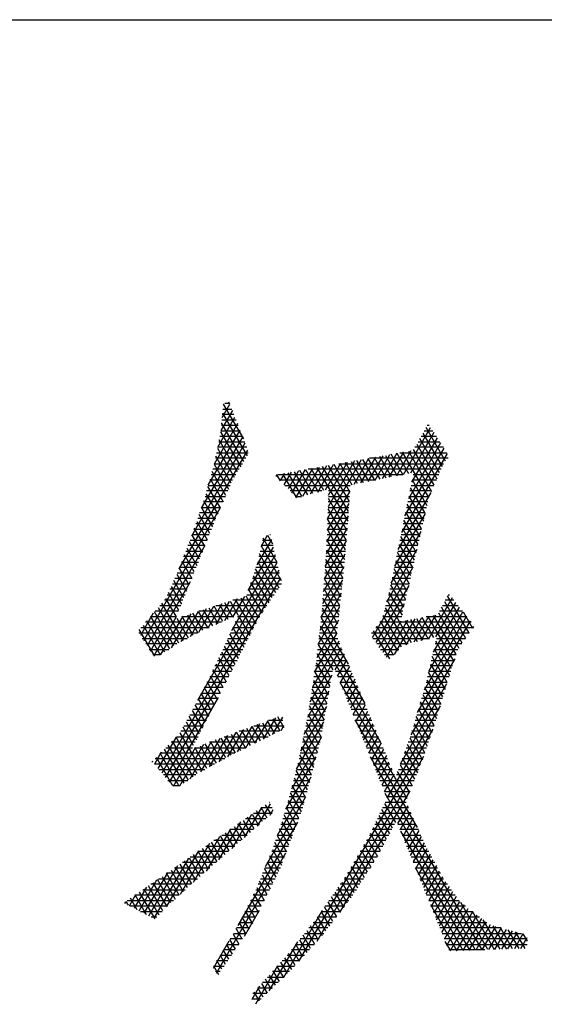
# Model space of a CAD drawing. Header units: millimetres. Extents: x 981 to 1872, y 361 to 991.
# Tile 54 of 62: x 1766 to 1773, y 978 to 991. Entities that reach past the tile are written whole.
import ezdxf

# ---------------------------------------------------------------- set-up
doc = ezdxf.new("R2010")
doc.units = ezdxf.units.MM
doc.header["$LTSCALE"] = 46.2
doc.layers.get('0').update_dxf_attribs({"linetype": 'CONTINUOUS'})
doc.layers.add('1', color=7, linetype='CONTINUOUS')

msp = doc.modelspace()

# ---------------------------------------------------------------- linework, layer by layer
at = {"linetype": 'Continuous'}
msp.add_line((980.848, 991.369), (1871.848, 991.369), dxfattribs=at)
at = {"layer": '1', "linetype": 'Continuous'}
for p, q in [((1768.845, 985.817), (1768.952, 986.004)), ((1768.864, 986.003), (1768.86, 985.996)), ((1769.146, 985.518), (1768.865, 986.004)), ((1768.949, 986.011), (1768.881, 986.011)), ((1768.934, 986.036), (1768.95, 986.01)), ((1768.783, 985.405), (1769.024, 985.823)), ((1768.988, 985.914), (1768.827, 985.635)), ((1769.01, 985.859), (1768.848, 985.859)), ((1768.85, 985.878), (1769.194, 985.281)), ((1768.854, 985.935), (1768.979, 985.935)), ((1769.06, 985.733), (1768.734, 985.168)), ((1769.07, 985.707), (1768.835, 985.707)), ((1769.15, 985.205), (1768.838, 985.745)), ((1768.842, 985.783), (1769.04, 985.783)), ((1771.963, 985.21), (1771.693, 985.679)), ((1771.738, 985.707), (1771.708, 985.707)), ((1769.132, 985.553), (1768.553, 984.551)), ((1768.652, 984.875), (1769.096, 985.643)), ((1769.131, 985.554), (1768.812, 985.554)), ((1768.824, 985.618), (1769.105, 985.131)), ((1768.826, 985.63), (1769.101, 985.63)), ((1771.378, 985.023), (1771.756, 985.678)), ((1771.803, 985.607), (1771.477, 985.043)), ((1771.837, 985.554), (1771.623, 985.554)), ((1771.649, 985.601), (1771.919, 985.134)), ((1771.666, 985.63), (1771.788, 985.63)), ((1768.42, 984.168), (1769.168, 985.463)), ((1768.797, 985.478), (1769.161, 985.478)), ((1769.059, 985.058), (1768.802, 985.504)), ((1771.896, 985.463), (1771.445, 984.682)), ((1771.493, 984.917), (1771.85, 985.535)), ((1771.563, 985.447), (1771.843, 984.961)), ((1771.58, 985.478), (1771.887, 985.478)), ((1771.881, 985.047), (1771.606, 985.524)), ((1769.198, 985.363), (1768.24, 983.704)), ((1768.972, 984.903), (1768.757, 985.276)), ((1768.767, 985.325), (1769.208, 985.325)), ((1768.78, 985.39), (1769.013, 984.985)), ((1769.188, 985.402), (1768.782, 985.402)), ((1771.088, 985.283), (1770.88, 984.924)), ((1770.98, 984.943), (1771.186, 985.3)), ((1771.211, 984.989), (1771.046, 985.275)), ((1771.284, 985.318), (1771.079, 984.963)), ((1771.126, 985.289), (1771.29, 985.005)), ((1771.179, 984.983), (1771.382, 985.335)), ((1771.368, 985.021), (1771.205, 985.304)), ((1771.48, 985.353), (1771.278, 985.003)), ((1771.285, 985.318), (1771.447, 985.037)), ((1771.328, 985.325), (1771.982, 985.325)), ((1771.986, 985.315), (1771.35, 984.212)), ((1771.73, 984.7), (1771.365, 985.332)), ((1771.397, 984.447), (1771.943, 985.392)), ((1771.445, 985.346), (1771.768, 984.787)), ((1771.806, 984.874), (1771.519, 985.369)), ((1771.936, 985.402), (1771.538, 985.402)), ((1768.733, 985.166), (1768.934, 984.817)), ((1768.735, 985.173), (1769.131, 985.173)), ((1769.176, 985.249), (1768.752, 985.249)), ((1770.303, 985.142), (1770.076, 984.749)), ((1770.18, 984.777), (1770.401, 985.16)), ((1770.609, 984.507), (1770.248, 985.133)), ((1770.499, 985.177), (1770.284, 984.805)), ((1770.318, 984.407), (1770.793, 985.23)), ((1770.695, 985.212), (1770.324, 984.57)), ((1770.328, 985.147), (1770.618, 984.644)), ((1770.33, 984.733), (1770.597, 985.195)), ((1770.627, 984.781), (1770.408, 985.161)), ((1770.475, 985.173), (1771.936, 985.173)), ((1770.487, 985.175), (1770.658, 984.879)), ((1770.737, 984.895), (1770.567, 985.19)), ((1770.647, 985.204), (1770.816, 984.911)), ((1770.891, 985.247), (1770.682, 984.884)), ((1770.895, 984.927), (1770.727, 985.218)), ((1770.781, 984.904), (1770.99, 985.265)), ((1770.807, 985.232), (1770.974, 984.942)), ((1771.053, 984.958), (1770.886, 985.247)), ((1772.002, 985.249), (1770.902, 985.249)), ((1770.966, 985.261), (1771.132, 984.974)), ((1768.693, 985.021), (1769.036, 985.021)), ((1768.897, 984.73), (1768.704, 985.063)), ((1769.083, 985.097), (1768.714, 985.097)), ((1769.602, 984.995), (1769.616, 985.02)), ((1769.658, 984.936), (1769.61, 985.019)), ((1769.621, 985.021), (1771.367, 985.021)), ((1769.714, 985.037), (1769.656, 984.937)), ((1769.69, 985.033), (1769.883, 984.698)), ((1769.711, 984.879), (1769.812, 985.055)), ((1769.91, 985.072), (1769.766, 984.822)), ((1769.96, 984.718), (1769.769, 985.047)), ((1769.82, 984.764), (1770.008, 985.09)), ((1769.849, 985.061), (1770.036, 984.738)), ((1770.107, 985.107), (1769.875, 984.706)), ((1770.112, 984.759), (1769.929, 985.076)), ((1769.971, 984.721), (1770.205, 985.125)), ((1770.009, 985.09), (1770.188, 984.779)), ((1771.903, 985.097), (1770.048, 985.097)), ((1770.264, 984.8), (1770.088, 985.104)), ((1770.168, 985.118), (1770.6, 984.37)), ((1771.514, 985.021), (1771.87, 985.021)), ((1768.821, 984.556), (1768.647, 984.857)), ((1768.65, 984.868), (1768.957, 984.868)), ((1768.99, 984.944), (1768.672, 984.944)), ((1768.676, 984.96), (1768.859, 984.643)), ((1770.985, 984.944), (1769.649, 984.944)), ((1769.722, 984.868), (1770.633, 984.868)), ((1771.483, 984.868), (1771.803, 984.868)), ((1771.836, 984.944), (1771.498, 984.944)), ((1771.499, 984.947), (1771.705, 984.591)), ((1768.619, 984.754), (1768.783, 984.469)), ((1768.924, 984.792), (1768.629, 984.792)), ((1770.235, 984.792), (1769.794, 984.792)), ((1770.628, 984.791), (1770.312, 984.244)), ((1770.628, 984.792), (1770.332, 984.792)), ((1771.302, 983.977), (1771.762, 984.773)), ((1771.453, 984.722), (1771.655, 984.372)), ((1771.77, 984.792), (1771.467, 984.792)), ((1771.68, 984.482), (1771.476, 984.835)), ((1768.857, 984.64), (1768.584, 984.64)), ((1768.746, 984.381), (1768.589, 984.653)), ((1768.608, 984.716), (1768.89, 984.716)), ((1769.866, 984.716), (1769.952, 984.716)), ((1770.306, 984.081), (1770.617, 984.619)), ((1770.618, 984.64), (1770.327, 984.64)), ((1770.591, 984.234), (1770.329, 984.688)), ((1770.33, 984.716), (1770.623, 984.716)), ((1771.63, 984.263), (1771.43, 984.609)), ((1771.716, 984.64), (1771.436, 984.64)), ((1771.452, 984.716), (1771.737, 984.716)), ((1767.751, 982.704), (1768.823, 984.56)), ((1768.674, 984.201), (1768.523, 984.463)), ((1768.791, 984.487), (1768.531, 984.487)), ((1768.556, 984.558), (1768.71, 984.291)), ((1768.558, 984.563), (1768.824, 984.563)), ((1770.605, 984.447), (1770.298, 983.914)), ((1770.608, 984.487), (1770.321, 984.487)), ((1770.323, 984.545), (1770.579, 984.102)), ((1770.324, 984.563), (1770.613, 984.563)), ((1771.679, 984.477), (1771.254, 983.742)), ((1771.681, 984.487), (1771.406, 984.487)), ((1771.407, 984.496), (1771.605, 984.154)), ((1771.421, 984.563), (1771.698, 984.563)), ((1768.728, 984.335), (1768.478, 984.335)), ((1768.49, 984.368), (1768.638, 984.111)), ((1768.505, 984.411), (1768.758, 984.411)), ((1770.598, 984.335), (1770.315, 984.335)), ((1770.318, 984.411), (1770.603, 984.411)), ((1770.567, 983.97), (1770.318, 984.402)), ((1771.646, 984.335), (1771.375, 984.335)), ((1771.58, 984.044), (1771.384, 984.384)), ((1771.39, 984.411), (1771.664, 984.411)), ((1768.423, 984.177), (1768.565, 983.932)), ((1768.666, 984.182), (1768.425, 984.182)), ((1768.452, 984.258), (1768.697, 984.258)), ((1768.602, 984.021), (1768.457, 984.272)), ((1769.39, 984.018), (1769.48, 984.174)), ((1769.481, 984.174), (1769.549, 984.056)), ((1769.519, 984.182), (1769.509, 984.182)), ((1770.285, 983.74), (1770.594, 984.275)), ((1770.586, 984.182), (1770.31, 984.182)), ((1770.312, 984.258), (1770.593, 984.258)), ((1770.313, 984.259), (1770.555, 983.838)), ((1771.207, 983.507), (1771.622, 984.226)), ((1771.612, 984.182), (1771.344, 984.182)), ((1771.359, 984.258), (1771.629, 984.258)), ((1771.362, 984.271), (1771.555, 983.935)), ((1768.606, 984.033), (1767.797, 982.631)), ((1768.605, 984.03), (1768.368, 984.03)), ((1768.529, 983.842), (1768.389, 984.084)), ((1768.398, 984.106), (1768.636, 984.106)), ((1769.535, 984.117), (1769.329, 983.76)), ((1769.556, 984.03), (1769.392, 984.03)), ((1769.409, 984.106), (1769.537, 984.106)), ((1769.612, 983.795), (1769.416, 984.135)), ((1770.578, 984.096), (1770.272, 983.566)), ((1770.572, 984.03), (1770.304, 984.03)), ((1770.543, 983.706), (1770.307, 984.115)), ((1770.307, 984.106), (1770.579, 984.106)), ((1771.577, 984.03), (1771.313, 984.03)), ((1771.316, 984.045), (1771.506, 983.716)), ((1771.328, 984.106), (1771.594, 984.106)), ((1771.531, 983.825), (1771.339, 984.158)), ((1768.457, 983.662), (1768.318, 983.902)), ((1768.338, 983.954), (1768.574, 983.954)), ((1768.354, 983.993), (1768.493, 983.752)), ((1769.587, 983.902), (1768.974, 982.84)), ((1769.211, 983.403), (1769.561, 984.009)), ((1769.642, 983.438), (1769.367, 983.915)), ((1769.375, 983.954), (1769.574, 983.954)), ((1769.391, 984.025), (1769.67, 983.543)), ((1770.26, 983.391), (1770.562, 983.915)), ((1770.3, 983.954), (1770.566, 983.954)), ((1770.302, 983.972), (1770.532, 983.574)), ((1771.565, 983.974), (1771.141, 983.241)), ((1771.481, 983.607), (1771.293, 983.932)), ((1771.297, 983.954), (1771.56, 983.954)), ((1768.279, 983.801), (1768.513, 983.801)), ((1768.283, 983.812), (1768.421, 983.572)), ((1768.544, 983.877), (1768.308, 983.877)), ((1768.504, 981.875), (1769.612, 983.794)), ((1769.341, 983.801), (1769.611, 983.801)), ((1769.342, 983.805), (1769.591, 983.375)), ((1769.592, 983.877), (1769.358, 983.877)), ((1770.29, 983.801), (1770.552, 983.801)), ((1770.518, 983.445), (1770.292, 983.837)), ((1770.559, 983.877), (1770.295, 983.877)), ((1771.266, 983.801), (1771.525, 983.801)), ((1771.27, 983.82), (1771.456, 983.497)), ((1771.542, 983.877), (1771.282, 983.877)), ((1769.638, 983.687), (1768.004, 980.855)), ((1768.211, 983.63), (1768.348, 983.393)), ((1768.219, 983.649), (1768.451, 983.649)), ((1768.385, 983.483), (1768.247, 983.721)), ((1768.482, 983.725), (1768.249, 983.725)), ((1769.292, 983.649), (1769.647, 983.649)), ((1769.544, 983.304), (1769.311, 983.707)), ((1769.629, 983.725), (1769.317, 983.725)), ((1770.546, 983.734), (1770.247, 983.217)), ((1770.279, 983.649), (1770.538, 983.649)), ((1770.282, 983.701), (1770.504, 983.317)), ((1770.545, 983.725), (1770.284, 983.725)), ((1770.943, 982.746), (1771.508, 983.723)), ((1771.235, 983.649), (1771.491, 983.649)), ((1771.431, 983.388), (1771.247, 983.707)), ((1771.508, 983.725), (1771.251, 983.725)), ((1767.843, 982.559), (1768.403, 983.529)), ((1768.055, 980.792), (1769.664, 983.579)), ((1768.15, 983.496), (1768.39, 983.496)), ((1768.312, 983.303), (1768.173, 983.545)), ((1768.421, 983.573), (1768.185, 983.573)), ((1769.242, 983.496), (1769.673, 983.496)), ((1769.451, 983.16), (1769.247, 983.513)), ((1769.666, 983.573), (1769.267, 983.573)), ((1769.279, 983.61), (1769.497, 983.232)), ((1770.229, 983.033), (1770.53, 983.554)), ((1770.267, 983.496), (1770.524, 983.496)), ((1770.531, 983.573), (1770.273, 983.573)), ((1770.49, 983.189), (1770.273, 983.566)), ((1771.382, 983.169), (1771.201, 983.481)), ((1771.204, 983.496), (1771.456, 983.496)), ((1771.473, 983.573), (1771.22, 983.573)), ((1771.224, 983.594), (1771.407, 983.278)), ((1768.08, 983.344), (1768.329, 983.344)), ((1768.24, 983.123), (1768.095, 983.375)), ((1768.359, 983.42), (1768.115, 983.42)), ((1768.134, 983.46), (1768.276, 983.213)), ((1769.191, 983.344), (1769.57, 983.344)), ((1769.215, 983.416), (1769.404, 983.088)), ((1769.628, 983.42), (1769.216, 983.42)), ((1770.509, 983.366), (1770.208, 982.844)), ((1770.256, 983.344), (1770.507, 983.344)), ((1770.515, 983.42), (1770.262, 983.42)), ((1770.263, 983.43), (1770.476, 983.061)), ((1771.45, 983.472), (1770.991, 982.677)), ((1771.167, 983.344), (1771.421, 983.344)), ((1771.175, 983.375), (1771.357, 983.06)), ((1771.439, 983.42), (1771.186, 983.42)), ((1772.002, 983.344), (1772.019, 983.344)), ((1768.304, 982.708), (1768.004, 983.227)), ((1768.298, 983.268), (1768.04, 983.268)), ((1768.056, 983.29), (1768.204, 983.034)), ((1768.839, 983.217), (1768.644, 982.879)), ((1768.762, 982.93), (1768.947, 983.252)), ((1768.808, 983.207), (1768.926, 983.002)), ((1769.055, 983.286), (1768.879, 982.982)), ((1768.996, 983.033), (1768.882, 983.231)), ((1768.956, 983.255), (1769.066, 983.064)), ((1768.997, 983.033), (1769.163, 983.321)), ((1769.521, 983.268), (1768.997, 983.268)), ((1769.273, 982.858), (1769.03, 983.278)), ((1769.105, 983.302), (1769.315, 982.939)), ((1769.358, 983.016), (1769.179, 983.326)), ((1770.499, 983.268), (1770.251, 983.268)), ((1770.462, 982.933), (1770.253, 983.295)), ((1771.04, 982.608), (1771.393, 983.221)), ((1771.491, 982.674), (1771.148, 983.269)), ((1771.404, 983.268), (1771.148, 983.268)), ((1772.055, 983.299), (1771.727, 982.731)), ((1771.829, 982.756), (1772.106, 983.235)), ((1771.951, 983.249), (1772.245, 982.74)), ((1772.08, 983.268), (1771.961, 983.268)), ((1772.293, 982.81), (1771.994, 983.328)), ((1767.884, 983.087), (1767.704, 982.776)), ((1768.173, 982.63), (1767.899, 983.104)), ((1768.237, 983.115), (1767.908, 983.115)), ((1767.952, 983.165), (1768.236, 982.673)), ((1767.974, 983.192), (1768.267, 983.192)), ((1768.408, 983.079), (1768.133, 982.604)), ((1768.272, 982.692), (1768.516, 983.114)), ((1768.624, 983.148), (1768.397, 982.756)), ((1768.575, 982.848), (1768.436, 983.089)), ((1768.51, 983.112), (1768.645, 982.879)), ((1769.422, 983.115), (1768.52, 983.115)), ((1768.522, 982.82), (1768.731, 983.183)), ((1768.715, 982.91), (1768.585, 983.136)), ((1768.659, 983.16), (1768.785, 982.941)), ((1768.856, 982.971), (1768.733, 983.183)), ((1768.758, 983.192), (1769.471, 983.192)), ((1770.187, 982.655), (1770.489, 983.178)), ((1770.482, 983.115), (1770.238, 983.115)), ((1770.243, 983.16), (1770.448, 982.804)), ((1770.245, 983.192), (1770.49, 983.192)), ((1771.369, 983.115), (1771.109, 983.115)), ((1771.121, 983.163), (1771.419, 982.648)), ((1771.128, 983.192), (1771.387, 983.192)), ((1771.73, 982.28), (1772.208, 983.108)), ((1772.157, 983.171), (1771.793, 982.541)), ((1771.866, 983.092), (1772.15, 982.6)), ((1772.202, 983.115), (1771.878, 983.115)), ((1772.198, 982.67), (1771.909, 983.171)), ((1771.92, 983.192), (1772.141, 983.192)), ((1772.211, 983.104), (1772.341, 982.88)), ((1768.836, 982.963), (1767.777, 982.963)), ((1768.046, 982.545), (1767.794, 982.982)), ((1767.843, 983.039), (1768.206, 983.039)), ((1767.846, 983.043), (1768.109, 982.588)), ((1768.201, 983.026), (1767.894, 982.494)), ((1767.991, 982.51), (1768.3, 983.045)), ((1768.213, 983.017), (1768.372, 982.743)), ((1768.281, 983.039), (1769.01, 983.039)), ((1768.439, 982.778), (1768.288, 983.041)), ((1768.362, 983.065), (1768.507, 982.813)), ((1769.327, 982.963), (1769.028, 982.963)), ((1769.191, 982.696), (1769.032, 982.971)), ((1769.062, 983.039), (1769.372, 983.039)), ((1769.07, 983.057), (1769.232, 982.777)), ((1770.468, 982.99), (1770.166, 982.466)), ((1770.465, 982.963), (1770.221, 982.963)), ((1770.229, 983.039), (1770.474, 983.039)), ((1770.609, 982.374), (1770.229, 983.032)), ((1772.321, 982.963), (1771.046, 982.963)), ((1771.054, 982.974), (1771.293, 982.561)), ((1771.339, 982.975), (1771.088, 982.539)), ((1771.09, 983.039), (1771.352, 983.039)), ((1771.349, 982.616), (1771.095, 983.057)), ((1771.138, 982.473), (1771.437, 982.992)), ((1771.536, 983.01), (1771.246, 982.509)), ((1771.4, 982.985), (1771.569, 982.693)), ((1771.413, 982.645), (1771.634, 983.028)), ((1771.646, 982.712), (1771.479, 983)), ((1771.732, 983.046), (1771.522, 982.682)), ((1771.559, 983.014), (1771.723, 982.73)), ((1771.573, 981.702), (1772.311, 982.98)), ((1771.624, 982.706), (1771.831, 983.063)), ((1771.8, 982.749), (1771.639, 983.029)), ((1772.259, 983.044), (1771.665, 982.014)), ((1771.696, 983.039), (1772.263, 983.039)), ((1771.718, 983.043), (1772.081, 982.414)), ((1772.113, 982.512), (1771.798, 983.057)), ((1768.503, 982.81), (1767.682, 982.81)), ((1767.905, 982.485), (1767.688, 982.859)), ((1767.712, 982.887), (1768.662, 982.887)), ((1767.741, 982.921), (1767.981, 982.504)), ((1769.108, 982.534), (1768.955, 982.799)), ((1769.249, 982.81), (1768.96, 982.81)), ((1768.994, 982.887), (1769.288, 982.887)), ((1768.994, 982.885), (1769.149, 982.615)), ((1770.137, 982.264), (1770.448, 982.802)), ((1770.449, 982.81), (1770.204, 982.81)), ((1770.213, 982.887), (1770.457, 982.887)), ((1770.214, 982.904), (1770.836, 981.828)), ((1772.293, 982.81), (1770.931, 982.81)), ((1770.955, 982.842), (1771.181, 982.449)), ((1770.989, 982.887), (1772.345, 982.887)), ((1771.239, 982.502), (1771.004, 982.908)), ((1772.353, 982.902), (1772.341, 982.88)), ((1767.731, 982.734), (1768.355, 982.734)), ((1768.214, 982.658), (1767.78, 982.658)), ((1769.171, 982.658), (1768.892, 982.658)), ((1768.917, 982.713), (1769.067, 982.454)), ((1768.926, 982.734), (1769.21, 982.734)), ((1770.475, 982.696), (1770.105, 982.056)), ((1770.49, 982.658), (1770.187, 982.658)), ((1770.195, 982.734), (1770.459, 982.734)), ((1771.063, 981.283), (1770.2, 982.777)), ((1770.951, 982.734), (1771.74, 982.734)), ((1771.442, 982.658), (1771.005, 982.658)), ((1772.19, 982.658), (1771.821, 982.658)), ((1772.05, 982.316), (1771.831, 982.696)), ((1771.84, 982.734), (1772.241, 982.734)), ((1767.828, 982.582), (1768.101, 982.582)), ((1768.838, 982.544), (1768.984, 982.292)), ((1768.856, 982.582), (1769.132, 982.582)), ((1769.025, 982.373), (1768.878, 982.627)), ((1770.073, 981.848), (1770.512, 982.608)), ((1770.369, 982.179), (1770.172, 982.521)), ((1770.179, 982.582), (1770.522, 982.582)), ((1770.186, 982.649), (1770.389, 982.297)), ((1770.548, 982.519), (1770.42, 982.297)), ((1771.058, 982.582), (1771.311, 982.582)), ((1771.803, 982.582), (1772.138, 982.582)), ((1771.805, 982.589), (1772.018, 982.219)), ((1767.984, 982.506), (1767.879, 982.506)), ((1768.782, 982.429), (1769.054, 982.429)), ((1768.943, 982.211), (1768.798, 982.462)), ((1769.093, 982.506), (1768.819, 982.506)), ((1770.157, 982.394), (1770.349, 982.062)), ((1770.162, 982.429), (1770.586, 982.429)), ((1770.554, 982.506), (1770.17, 982.506)), ((1770.457, 982.208), (1770.585, 982.431)), ((1771.243, 982.506), (1771.111, 982.506)), ((1772.094, 982.452), (1771.481, 981.39)), ((1771.766, 982.429), (1772.086, 982.429)), ((1771.987, 982.121), (1771.779, 982.481)), ((1772.111, 982.506), (1771.785, 982.506)), ((1768.709, 982.277), (1768.976, 982.277)), ((1768.86, 982.049), (1768.718, 982.296)), ((1769.015, 982.353), (1768.745, 982.353)), ((1768.758, 982.379), (1768.901, 982.13)), ((1770.139, 982.277), (1770.386, 982.277)), ((1770.329, 981.945), (1770.139, 982.274)), ((1770.617, 982.353), (1770.151, 982.353)), ((1770.428, 982.277), (1770.649, 982.277)), ((1770.622, 982.342), (1770.493, 982.118)), ((1770.529, 982.029), (1770.659, 982.253)), ((1771.927, 981.92), (1771.727, 982.266)), ((1771.729, 982.277), (1772.037, 982.277)), ((1772.062, 982.353), (1771.748, 982.353)), ((1771.753, 982.374), (1771.957, 982.02)), ((1768.634, 982.125), (1768.898, 982.125)), ((1768.777, 981.888), (1768.637, 982.131)), ((1768.937, 982.201), (1768.672, 982.201)), ((1768.678, 982.213), (1768.819, 981.969)), ((1770.376, 982.221), (1770.037, 981.633)), ((1770.115, 982.125), (1770.36, 982.125)), ((1770.12, 982.154), (1770.308, 981.827)), ((1770.373, 982.201), (1770.127, 982.201)), ((1770.681, 982.201), (1770.459, 982.201)), ((1770.49, 982.125), (1770.712, 982.125)), ((1770.494, 982.115), (1771.426, 980.501)), ((1770.696, 982.165), (1770.566, 981.939)), ((1771.334, 980.985), (1771.983, 982.108)), ((1771.693, 982.125), (1771.988, 982.125)), ((1771.701, 982.159), (1771.897, 981.819)), ((1772.013, 982.201), (1771.711, 982.201)), ((1768.695, 981.726), (1768.554, 981.97)), ((1768.555, 981.972), (1768.82, 981.972)), ((1768.859, 982.048), (1768.594, 982.048)), ((1768.595, 982.05), (1768.736, 981.807)), ((1769.989, 981.398), (1770.339, 982.004)), ((1770.092, 981.972), (1770.333, 981.972)), ((1770.288, 981.71), (1770.101, 982.033)), ((1770.346, 982.048), (1770.104, 982.048)), ((1770.744, 982.048), (1770.521, 982.048)), ((1770.552, 981.972), (1770.776, 981.972)), ((1770.602, 981.85), (1770.733, 982.076)), ((1770.769, 981.988), (1770.638, 981.761)), ((1771.652, 981.972), (1771.943, 981.972)), ((1771.965, 982.048), (1771.674, 982.048)), ((1771.868, 981.718), (1771.675, 982.051)), ((1768.789, 981.911), (1768.107, 980.729)), ((1768.512, 981.89), (1768.653, 981.645)), ((1768.781, 981.896), (1768.515, 981.896)), ((1770.32, 981.896), (1770.08, 981.896)), ((1770.083, 981.913), (1770.268, 981.593)), ((1770.808, 981.896), (1770.583, 981.896)), ((1770.675, 981.671), (1770.806, 981.899)), ((1771.807, 981.518), (1771.616, 981.849)), ((1771.92, 981.896), (1771.63, 981.896)), ((1771.646, 981.95), (1771.838, 981.617)), ((1768.429, 981.729), (1768.571, 981.484)), ((1768.703, 981.743), (1768.436, 981.743)), ((1768.612, 981.564), (1768.47, 981.81)), ((1768.476, 981.82), (1768.742, 981.82)), ((1770.301, 981.786), (1769.941, 981.162)), ((1770.294, 981.743), (1770.056, 981.743)), ((1770.247, 981.475), (1770.064, 981.793)), ((1770.068, 981.82), (1770.307, 981.82)), ((1770.614, 981.82), (1770.839, 981.82)), ((1770.871, 981.743), (1770.645, 981.743)), ((1770.843, 981.81), (1770.711, 981.582)), ((1770.747, 981.492), (1770.88, 981.722)), ((1771.89, 981.795), (1771.147, 980.508)), ((1771.875, 981.743), (1771.585, 981.743)), ((1771.586, 981.748), (1771.774, 981.423)), ((1771.607, 981.82), (1771.898, 981.82)), ((1768.343, 981.573), (1768.488, 981.322)), ((1768.626, 981.591), (1768.353, 981.591)), ((1768.529, 981.403), (1768.386, 981.651)), ((1768.395, 981.667), (1768.665, 981.667)), ((1769.482, 981.587), (1769.299, 981.271)), ((1769.407, 981.559), (1769.513, 981.376)), ((1769.422, 981.331), (1769.594, 981.629)), ((1769.582, 981.409), (1769.479, 981.586)), ((1769.694, 981.591), (1769.493, 981.591)), ((1769.686, 981.635), (1769.545, 981.392)), ((1769.552, 981.613), (1769.65, 981.443)), ((1769.712, 981.489), (1769.624, 981.64)), ((1769.884, 980.912), (1770.264, 981.569)), ((1770.202, 981.249), (1770.022, 981.561)), ((1770.267, 981.591), (1770.028, 981.591)), ((1770.044, 981.667), (1770.281, 981.667)), ((1770.045, 981.674), (1770.227, 981.358)), ((1770.676, 981.667), (1770.903, 981.667)), ((1771.572, 980.095), (1770.704, 981.599)), ((1770.934, 981.591), (1770.707, 981.591)), ((1770.917, 981.633), (1770.784, 981.403)), ((1771.83, 981.591), (1771.54, 981.591)), ((1771.741, 981.327), (1771.556, 981.647)), ((1771.562, 981.667), (1771.852, 981.667)), ((1768.548, 981.439), (1768.268, 981.439)), ((1768.447, 981.241), (1768.3, 981.495)), ((1768.311, 981.515), (1768.587, 981.515)), ((1769.035, 981.422), (1768.799, 981.013)), ((1768.927, 981.083), (1769.146, 981.463)), ((1769.17, 981.207), (1769.044, 981.425)), ((1769.258, 981.504), (1769.054, 981.15)), ((1769.641, 981.439), (1769.081, 981.439)), ((1769.117, 981.452), (1769.239, 981.241)), ((1769.176, 981.21), (1769.37, 981.546)), ((1769.307, 981.275), (1769.189, 981.479)), ((1769.262, 981.506), (1769.376, 981.308)), ((1769.287, 981.515), (1769.707, 981.515)), ((1769.444, 981.342), (1769.334, 981.533)), ((1769.668, 981.452), (1769.706, 981.518)), ((1769.923, 978.234), (1771.79, 981.469)), ((1770.241, 981.439), (1769.997, 981.439)), ((1769.999, 981.448), (1770.175, 981.144)), ((1770.013, 981.515), (1770.254, 981.515)), ((1770.738, 981.515), (1770.966, 981.515)), ((1770.998, 981.439), (1770.769, 981.439)), ((1770.82, 981.313), (1770.954, 981.545)), ((1770.991, 981.456), (1770.856, 981.224)), ((1771.78, 981.439), (1771.495, 981.439)), ((1771.675, 981.137), (1771.497, 981.445)), ((1771.517, 981.515), (1771.806, 981.515)), ((1771.527, 981.546), (1771.708, 981.232)), ((1767.952, 980.918), (1768.207, 981.359)), ((1768.47, 981.286), (1768.134, 981.286)), ((1768.148, 981.3), (1768.436, 980.802)), ((1768.499, 980.845), (1768.204, 981.357)), ((1768.21, 981.362), (1768.509, 981.362)), ((1768.257, 981.418), (1768.564, 980.885)), ((1768.397, 980.774), (1768.699, 981.297)), ((1768.811, 981.339), (1768.541, 980.872)), ((1769.331, 981.286), (1768.669, 981.286)), ((1768.67, 980.942), (1768.923, 981.38)), ((1768.682, 981.291), (1768.832, 981.031)), ((1768.899, 981.068), (1768.754, 981.318)), ((1768.827, 981.345), (1768.966, 981.104)), ((1768.875, 981.362), (1769.486, 981.362)), ((1769.033, 981.14), (1768.899, 981.371)), ((1768.972, 981.398), (1769.102, 981.173)), ((1770.226, 981.351), (1769.812, 980.633)), ((1770.212, 981.286), (1769.966, 981.286)), ((1770.147, 981.039), (1769.976, 981.336)), ((1769.982, 981.362), (1770.228, 981.362)), ((1770.8, 981.362), (1771.03, 981.362)), ((1771.061, 981.286), (1770.831, 981.286)), ((1770.893, 981.134), (1771.027, 981.368)), ((1771.727, 981.286), (1771.443, 981.286)), ((1771.466, 981.347), (1771.642, 981.042)), ((1771.471, 981.362), (1771.753, 981.362)), ((1767.996, 981.146), (1767.9, 980.981)), ((1768.037, 981.188), (1768.311, 980.714)), ((1768.059, 981.21), (1768.431, 981.21)), ((1768.374, 980.758), (1768.093, 981.244)), ((1768.164, 980.675), (1768.475, 981.214)), ((1768.587, 981.256), (1768.251, 980.674)), ((1768.463, 981.21), (1769.176, 981.21)), ((1768.631, 980.921), (1768.464, 981.211)), ((1768.537, 981.237), (1768.698, 980.958)), ((1768.765, 980.994), (1768.609, 981.264)), ((1769.951, 981.21), (1770.192, 981.21)), ((1769.953, 981.223), (1770.119, 980.935)), ((1770.862, 981.21), (1771.093, 981.21)), ((1771.064, 981.279), (1770.929, 981.045)), ((1770.966, 980.956), (1771.101, 981.19)), ((1771.398, 981.16), (1771.571, 980.86)), ((1771.416, 981.21), (1771.7, 981.21)), ((1771.607, 980.95), (1771.432, 981.253)), ((1767.877, 981.009), (1767.87, 981.02)), ((1767.908, 981.058), (1768.881, 981.058)), ((1767.926, 981.076), (1768.152, 980.684)), ((1768.247, 980.672), (1767.982, 981.132)), ((1769.021, 981.134), (1767.983, 981.134)), ((1769.736, 980.351), (1770.158, 981.081)), ((1769.92, 981.058), (1770.152, 981.058)), ((1770.092, 980.83), (1769.93, 981.11)), ((1770.172, 981.134), (1769.935, 981.134)), ((1771.657, 981.086), (1770.168, 978.507)), ((1771.125, 981.134), (1770.893, 981.134)), ((1770.913, 981.084), (1772.47, 978.389)), ((1770.924, 981.058), (1771.156, 981.058)), ((1771.138, 981.102), (1771.002, 980.866)), ((1771.038, 980.777), (1771.175, 981.013)), ((1771.361, 981.058), (1771.647, 981.058)), ((1771.535, 980.77), (1771.364, 981.066)), ((1771.674, 981.134), (1771.388, 981.134)), ((1768.741, 980.981), (1767.899, 980.981)), ((1767.962, 980.905), (1768.602, 980.905)), ((1770.037, 980.621), (1769.879, 980.893)), ((1769.882, 980.905), (1770.112, 980.905)), ((1770.132, 980.981), (1769.902, 980.981)), ((1769.907, 980.998), (1770.064, 980.726)), ((1771.188, 980.981), (1770.955, 980.981)), ((1770.986, 980.905), (1771.22, 980.905)), ((1771.212, 980.925), (1771.075, 980.687)), ((1771.462, 980.591), (1771.296, 980.879)), ((1771.306, 980.905), (1771.589, 980.905)), ((1771.33, 980.972), (1771.498, 980.68)), ((1771.62, 980.981), (1771.333, 980.981)), ((1768.476, 980.829), (1768.025, 980.829)), ((1768.088, 980.753), (1768.367, 980.753)), ((1770.084, 980.801), (1769.614, 979.987)), ((1769.843, 980.753), (1770.071, 980.753)), ((1769.852, 980.788), (1770.009, 980.516)), ((1770.092, 980.829), (1769.863, 980.829)), ((1771.251, 980.829), (1771.017, 980.829)), ((1771.048, 980.753), (1771.528, 980.753)), ((1771.111, 980.598), (1771.249, 980.836)), ((1771.558, 980.829), (1771.278, 980.829)), ((1768.255, 980.677), (1768.162, 980.677)), ((1769.803, 980.6), (1770.031, 980.6)), ((1770.051, 980.677), (1769.823, 980.677)), ((1769.982, 980.412), (1769.825, 980.683)), ((1770.488, 978.909), (1771.469, 980.609)), ((1771.497, 980.677), (1771.079, 980.677)), ((1771.11, 980.6), (1771.466, 980.6)), ((1769.45, 979.55), (1770.01, 980.52)), ((1769.916, 980.221), (1769.77, 980.474)), ((1770.011, 980.524), (1769.783, 980.524)), ((1769.797, 980.578), (1769.95, 980.314)), ((1772.383, 978.386), (1771.123, 980.569)), ((1771.435, 980.524), (1771.141, 980.524)), ((1769.157, 979.957), (1769.4, 980.377)), ((1769.411, 980.18), (1769.327, 980.327)), ((1769.517, 980.427), (1769.336, 980.114)), ((1769.39, 980.37), (1769.47, 980.231)), ((1769.545, 980.372), (1769.392, 980.372)), ((1769.528, 980.282), (1769.452, 980.414)), ((1769.502, 980.448), (1769.506, 980.448)), ((1769.514, 980.27), (1769.558, 980.346)), ((1769.742, 980.369), (1769.881, 980.129)), ((1769.971, 980.372), (1769.743, 980.372)), ((1769.763, 980.448), (1769.991, 980.448)), ((1771.224, 980.088), (1771.074, 980.348)), ((1771.448, 980.372), (1771.085, 980.372)), ((1771.114, 980.432), (1771.267, 980.167)), ((1771.121, 980.448), (1771.414, 980.448)), ((1771.436, 980.399), (1771.294, 980.152)), ((1769.253, 980.276), (1768.979, 979.801)), ((1769.138, 980.196), (1769.236, 980.026)), ((1769.456, 980.219), (1769.171, 980.219)), ((1769.294, 980.078), (1769.201, 980.24)), ((1769.264, 980.283), (1769.353, 980.129)), ((1769.282, 980.295), (1769.543, 980.295)), ((1769.915, 980.219), (1769.692, 980.219)), ((1769.846, 980.036), (1769.71, 980.272)), ((1769.718, 980.295), (1769.943, 980.295)), ((1771.517, 980.219), (1771.013, 980.219)), ((1771.035, 980.265), (1771.182, 980.009)), ((1771.049, 980.295), (1771.483, 980.295)), ((1771.33, 980.063), (1771.475, 980.313)), ((1771.513, 980.227), (1771.366, 979.973)), ((1768.96, 980.073), (1768.623, 979.489)), ((1768.801, 979.645), (1769.107, 980.174)), ((1769.061, 979.873), (1768.949, 980.066)), ((1769.282, 980.067), (1768.951, 980.067)), ((1769.012, 980.109), (1769.119, 979.924)), ((1769.061, 980.143), (1769.369, 980.143)), ((1769.897, 980.172), (1769.064, 978.729)), ((1769.178, 979.975), (1769.075, 980.153)), ((1769.858, 980.067), (1769.641, 980.067)), ((1769.777, 979.851), (1769.645, 980.079)), ((1769.667, 980.143), (1769.886, 980.143)), ((1769.678, 980.176), (1769.812, 979.943)), ((1771.213, 980.067), (1770.941, 980.067)), ((1770.955, 980.097), (1771.097, 979.851)), ((1770.977, 980.143), (1771.254, 980.143)), ((1771.14, 979.93), (1770.995, 980.181)), ((1771.297, 980.143), (1771.551, 980.143)), ((1771.585, 980.067), (1771.328, 980.067)), ((1771.403, 979.884), (1771.552, 980.141)), ((1771.59, 980.056), (1771.439, 979.794)), ((1768.444, 979.332), (1768.814, 979.972)), ((1769.108, 979.914), (1768.731, 979.914)), ((1768.761, 979.935), (1768.885, 979.719)), ((1768.944, 979.77), (1768.823, 979.979)), ((1768.841, 979.991), (1769.195, 979.991)), ((1768.886, 980.022), (1769.002, 979.821)), ((1769.801, 979.914), (1769.59, 979.914)), ((1769.613, 979.983), (1769.743, 979.758)), ((1769.616, 979.991), (1769.829, 979.991)), ((1771.132, 979.914), (1770.863, 979.914)), ((1770.874, 979.933), (1771.013, 979.693)), ((1770.905, 979.991), (1771.172, 979.991)), ((1771.055, 979.772), (1770.916, 980.013)), ((1771.337, 980.045), (1772.297, 978.383)), ((1771.359, 979.991), (1771.619, 979.991)), ((1771.653, 979.914), (1771.39, 979.914)), ((1771.475, 979.705), (1771.629, 979.97)), ((1768.667, 979.871), (1768.259, 979.163)), ((1768.71, 979.565), (1768.572, 979.805)), ((1768.62, 979.838), (1769.021, 979.838)), ((1768.635, 979.848), (1768.769, 979.616)), ((1768.827, 979.668), (1768.698, 979.892)), ((1769.548, 979.79), (1769.674, 979.573)), ((1769.564, 979.838), (1769.773, 979.838)), ((1769.708, 979.666), (1769.581, 979.887)), ((1770.785, 979.781), (1770.923, 979.544)), ((1770.819, 979.838), (1771.091, 979.838)), ((1770.969, 979.616), (1770.83, 979.857)), ((1771.421, 979.838), (1771.689, 979.838)), ((1771.667, 979.884), (1771.512, 979.615)), ((1771.548, 979.526), (1771.708, 979.803)), ((1768.374, 979.668), (1767.89, 978.829)), ((1768.07, 978.989), (1768.521, 979.769)), ((1768.383, 979.674), (1768.535, 979.412)), ((1768.4, 979.686), (1768.848, 979.686)), ((1768.593, 979.463), (1768.446, 979.718)), ((1768.509, 979.761), (1768.652, 979.514)), ((1768.934, 979.762), (1768.51, 979.762)), ((1768.768, 978.064), (1769.736, 979.741)), ((1769.507, 979.686), (1769.716, 979.686)), ((1769.638, 979.483), (1769.513, 979.7)), ((1769.744, 979.762), (1769.539, 979.762)), ((1770.73, 979.686), (1771.009, 979.686)), ((1770.876, 979.472), (1770.741, 979.705)), ((1771.05, 979.762), (1770.774, 979.762)), ((1771.73, 979.762), (1771.452, 979.762)), ((1771.483, 979.686), (1771.772, 979.686)), ((1771.751, 979.724), (1771.584, 979.436)), ((1771.621, 979.347), (1771.793, 979.646)), ((1767.822, 978.864), (1768.228, 979.567)), ((1768.132, 979.5), (1768.303, 979.204)), ((1768.179, 979.533), (1768.674, 979.533)), ((1768.36, 979.257), (1768.195, 979.544)), ((1768.257, 979.587), (1768.418, 979.309)), ((1768.761, 979.61), (1768.29, 979.61)), ((1768.476, 979.36), (1768.32, 979.631)), ((1769.555, 979.321), (1769.439, 979.523)), ((1769.443, 979.533), (1769.659, 979.533)), ((1769.687, 979.61), (1769.475, 979.61)), ((1769.476, 979.611), (1769.596, 979.402)), ((1770.641, 979.533), (1770.916, 979.533)), ((1770.783, 979.328), (1770.653, 979.554)), ((1770.965, 979.61), (1770.685, 979.61)), ((1770.697, 979.63), (1770.83, 979.4)), ((1771.813, 979.61), (1771.514, 979.61)), ((1771.545, 979.533), (1771.854, 979.533)), ((1772.211, 978.38), (1771.545, 979.532)), ((1771.836, 979.567), (1771.657, 979.257)), ((1767.686, 978.934), (1767.935, 979.364)), ((1768.081, 979.466), (1767.754, 978.899)), ((1768.131, 979.045), (1767.943, 979.37)), ((1767.959, 979.381), (1768.5, 979.381)), ((1768.006, 979.413), (1768.188, 979.098)), ((1768.587, 979.457), (1768.069, 979.457)), ((1768.245, 979.151), (1768.069, 979.457)), ((1769.379, 979.381), (1769.586, 979.381)), ((1769.402, 979.434), (1769.514, 979.24)), ((1769.624, 979.457), (1769.411, 979.457)), ((1770.547, 979.381), (1770.817, 979.381)), ((1770.69, 979.184), (1770.563, 979.404)), ((1770.867, 979.457), (1770.596, 979.457)), ((1770.609, 979.478), (1770.737, 979.256)), ((1771.896, 979.457), (1771.576, 979.457)), ((1771.607, 979.381), (1771.938, 979.381)), ((1771.693, 979.167), (1771.879, 979.489)), ((1771.921, 979.41), (1771.73, 979.078)), ((1767.788, 979.263), (1767.618, 978.969)), ((1767.738, 979.228), (1768.329, 979.228)), ((1767.754, 979.239), (1767.963, 978.878)), ((1768.018, 978.935), (1767.817, 979.283)), ((1768.413, 979.305), (1767.849, 979.305)), ((1767.88, 979.326), (1768.073, 978.992)), ((1769.316, 979.228), (1769.508, 979.228)), ((1769.328, 979.258), (1769.432, 979.078)), ((1769.547, 979.305), (1769.348, 979.305)), ((1769.473, 979.159), (1769.365, 979.346)), ((1770.442, 979.228), (1770.719, 979.228)), ((1770.594, 979.047), (1770.467, 979.266)), ((1770.768, 979.305), (1770.494, 979.305)), ((1770.515, 979.335), (1770.644, 979.113)), ((1771.992, 979.305), (1771.638, 979.305)), ((1771.668, 979.228), (1772.047, 979.228)), ((1771.766, 978.988), (1771.968, 979.339)), ((1772.017, 979.271), (1771.802, 978.899)), ((1767.55, 979.003), (1767.642, 979.162)), ((1767.659, 978.948), (1767.566, 979.109)), ((1768.247, 979.152), (1767.628, 979.152)), ((1767.629, 979.152), (1767.783, 978.884)), ((1767.908, 978.82), (1767.691, 979.196)), ((1769.249, 979.09), (1769.349, 978.915)), ((1769.47, 979.152), (1769.28, 979.152)), ((1769.391, 978.997), (1769.29, 979.171)), ((1770.493, 978.916), (1770.371, 979.127)), ((1770.669, 979.152), (1770.389, 979.152)), ((1770.419, 979.196), (1770.543, 978.981)), ((1772.101, 979.152), (1771.699, 979.152)), ((1771.839, 978.809), (1772.066, 979.202)), ((1772.114, 979.134), (1771.875, 978.72)), ((1767.495, 979.06), (1767.482, 979.038)), ((1767.503, 979.065), (1767.534, 979.012)), ((1767.518, 979.076), (1768.164, 979.076)), ((1768.082, 979), (1767.557, 979)), ((1769.392, 979), (1769.202, 979)), ((1769.308, 978.834), (1769.207, 979.009)), ((1769.241, 979.076), (1769.431, 979.076)), ((1770.393, 978.785), (1770.276, 978.988)), ((1770.558, 979), (1770.284, 979)), ((1770.323, 979.057), (1770.443, 978.85)), ((1770.336, 979.076), (1770.616, 979.076)), ((1771.73, 979.076), (1772.155, 979.076)), ((1771.753, 979.02), (1772.124, 978.377)), ((1772.241, 979), (1771.761, 979)), ((1771.911, 978.63), (1772.163, 979.066)), ((1772.221, 979.015), (1771.948, 978.541)), ((1771.984, 978.451), (1772.282, 978.968)), ((1772.556, 978.392), (1772.176, 979.05)), ((1767.706, 978.924), (1768.007, 978.924)), ((1767.934, 978.847), (1767.855, 978.847)), ((1769.315, 978.847), (1769.124, 978.847)), ((1769.222, 978.679), (1769.125, 978.847)), ((1769.362, 978.94), (1769.151, 978.575)), ((1769.163, 978.924), (1769.354, 978.924)), ((1769.166, 978.928), (1769.267, 978.753)), ((1770.24, 978.936), (1769.702, 978.004)), ((1770.441, 978.847), (1770.176, 978.847)), ((1770.292, 978.654), (1770.179, 978.851)), ((1770.228, 978.918), (1770.342, 978.72)), ((1770.231, 978.924), (1770.499, 978.924)), ((1771.792, 978.924), (1772.34, 978.924)), ((1772.44, 978.847), (1771.823, 978.847)), ((1772.343, 978.921), (1772.027, 978.374)), ((1772.117, 978.377), (1772.404, 978.875)), ((1772.465, 978.828), (1772.207, 978.38)), ((1772.334, 978.929), (1772.642, 978.395)), ((1769.127, 978.539), (1769.042, 978.686)), ((1769.232, 978.695), (1769.047, 978.695)), ((1769.083, 978.767), (1769.174, 978.609)), ((1769.086, 978.771), (1769.276, 978.771)), ((1770.323, 978.695), (1770.054, 978.695)), ((1770.188, 978.53), (1770.077, 978.723)), ((1770.115, 978.771), (1770.382, 978.771)), ((1770.128, 978.787), (1770.242, 978.589)), ((1771.854, 978.771), (1772.539, 978.771)), ((1772.742, 978.695), (1771.885, 978.695)), ((1772.296, 978.383), (1772.526, 978.781)), ((1772.589, 978.737), (1772.386, 978.386)), ((1772.476, 978.389), (1772.665, 978.716)), ((1772.728, 978.398), (1772.492, 978.807)), ((1772.741, 978.695), (1772.566, 978.392)), ((1772.627, 978.726), (1772.815, 978.4)), ((1772.655, 978.395), (1772.817, 978.675)), ((1772.901, 978.403), (1772.731, 978.698)), ((1769.032, 978.398), (1768.953, 978.535)), ((1769.129, 978.543), (1768.958, 978.543)), ((1768.998, 978.609), (1769.079, 978.469)), ((1769.005, 978.619), (1769.181, 978.619)), ((1770.2, 978.543), (1769.933, 978.543)), ((1770.081, 978.41), (1769.975, 978.594)), ((1769.994, 978.619), (1770.265, 978.619)), ((1770.026, 978.659), (1770.135, 978.47)), ((1771.916, 978.619), (1773.023, 978.619)), ((1773.104, 978.543), (1771.947, 978.543)), ((1772.893, 978.654), (1772.745, 978.398)), ((1772.835, 978.67), (1772.987, 978.406)), ((1772.835, 978.401), (1772.969, 978.633)), ((1773.045, 978.613), (1772.925, 978.404)), ((1773.074, 978.409), (1772.94, 978.641)), ((1773.015, 978.407), (1773.104, 978.563)), ((1773.044, 978.613), (1773.104, 978.509)), ((1768.937, 978.51), (1768.718, 978.13)), ((1768.908, 978.461), (1768.984, 978.328)), ((1768.911, 978.466), (1769.078, 978.466)), ((1769.504, 977.815), (1769.901, 978.502)), ((1769.822, 978.402), (1769.92, 978.232)), ((1769.873, 978.466), (1770.131, 978.466)), ((1769.974, 978.291), (1769.873, 978.466)), ((1769.924, 978.53), (1770.027, 978.351)), ((1772.038, 978.374), (1771.961, 978.507)), ((1771.978, 978.466), (1773.104, 978.466)), ((1768.817, 978.314), (1768.975, 978.314)), ((1768.817, 978.314), (1768.889, 978.188)), ((1768.937, 978.258), (1768.862, 978.387)), ((1769.026, 978.39), (1768.864, 978.39)), ((1769.718, 978.276), (1769.813, 978.113)), ((1769.752, 978.314), (1769.994, 978.314)), ((1769.867, 978.172), (1769.771, 978.338)), ((1770.063, 978.39), (1769.812, 978.39)), ((1772.512, 978.39), (1772.009, 978.39)), ((1768.723, 978.161), (1768.872, 978.161)), ((1768.726, 978.166), (1768.795, 978.047)), ((1768.923, 978.238), (1768.77, 978.238)), ((1768.842, 978.118), (1768.771, 978.24)), ((1769.618, 978.165), (1769.309, 977.629)), ((1769.611, 978.157), (1769.7, 978.003)), ((1769.615, 978.161), (1769.857, 978.161)), ((1769.757, 978.057), (1769.665, 978.217)), ((1769.926, 978.238), (1769.684, 978.238)), ((1768.82, 978.085), (1768.752, 978.085)), ((1769.479, 978.009), (1769.707, 978.009)), ((1769.504, 978.037), (1769.587, 977.894)), ((1769.786, 978.085), (1769.547, 978.085)), ((1769.644, 977.948), (1769.558, 978.097)), ((1769.263, 977.701), (1769.37, 977.887)), ((1769.343, 977.857), (1769.548, 977.857)), ((1769.417, 977.731), (1769.344, 977.858)), ((1769.397, 977.918), (1769.474, 977.785)), ((1769.627, 977.933), (1769.411, 977.933)), ((1769.53, 977.84), (1769.451, 977.978)), ((1769.469, 977.78), (1769.274, 977.78)), ((1769.29, 977.798), (1769.361, 977.677)), ((1769.261, 977.704), (1769.389, 977.704))]:
    msp.add_line(p, q, dxfattribs=at)

doc.saveas('drawing.dxf')
